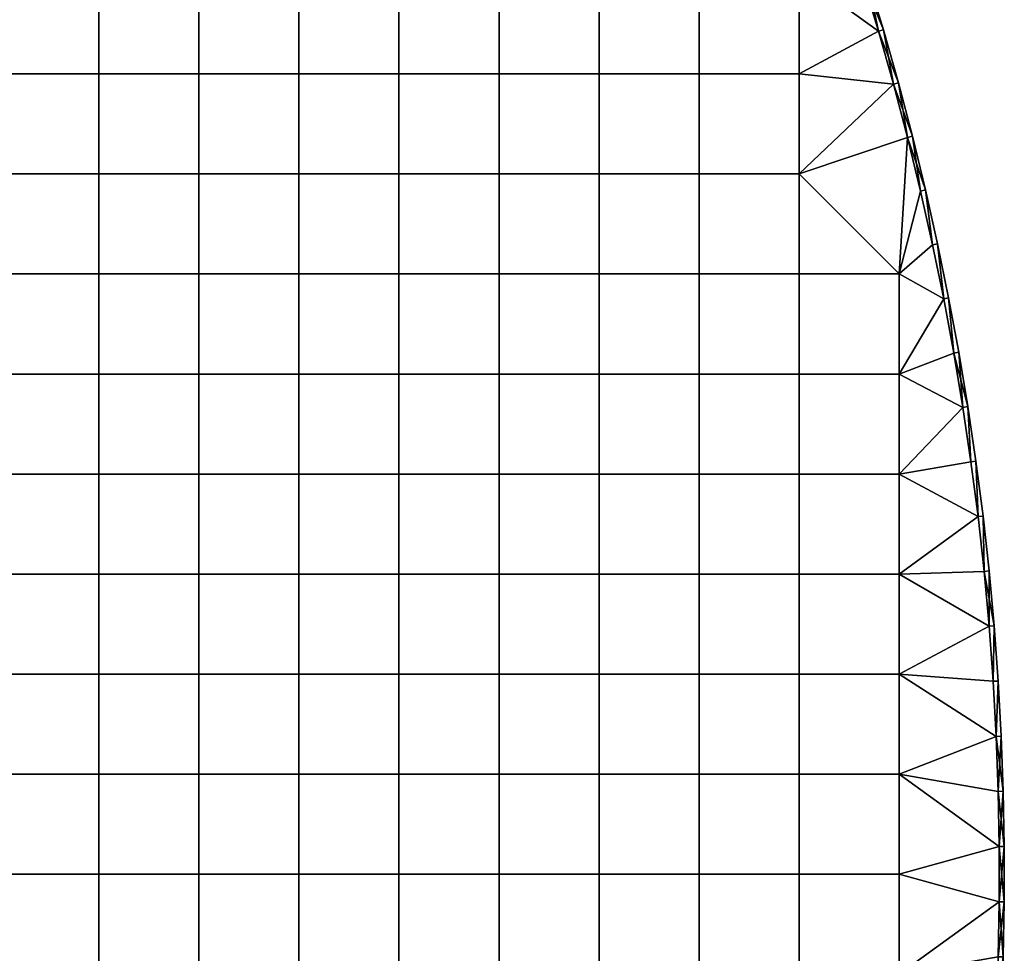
# Model space of a CAD drawing. Header units: millimetres. Extents: x -600 to 600, y -600 to 600.
# Tile 132 of 144: x 404 to 600, y -16 to 171. Entities that reach past the tile are written whole.
import ezdxf

# ---------------------------------------------------------------- set-up
doc = ezdxf.new("R2010")
doc.units = ezdxf.units.MM
doc.header["$MEASUREMENT"] = 0
doc.layers.add('Predefinito', color=7, linetype='Continuous')

msp = doc.modelspace()

# ---------------------------------------------------------------- meshes
at = {"layer": 'Predefinito'}
mesh = msp.add_polyface(dxfattribs=at)
corners = [(548.55, 240.62, 722.01), (552.88, 230.5, 722.01), (553.8, 230.88, 721.01), (557.02, 220.3, 722.01), (557.95, 220.67, 721.01), (560.97, 210.03, 722.01), (561.91, 210.38, 721.01), (560.97, 210.03, 710.01), (557.02, 220.3, 710.01), (557.95, 220.67, 711.01), (552.88, 230.5, 710.01), (553.8, 230.88, 711.01), (561.91, 210.38, 711.01), (553.8, 230.88, 721.01), (557.95, 220.67, 721.01), (557.95, 220.67, 711.01), (561.91, 210.38, 711.01), (553.8, 230.88, 711.01), (539.1, 219.63, 722.01), (539.1, 239.6, 722.01), (519.13, 239.6, 722.01), (519.13, 219.63, 722.01), (539.1, 199.67, 722.01), (519.13, 199.67, 722.01), (539.1, 179.7, 722.01), (519.13, 179.7, 722.01), (559.07, 179.7, 722.01), (559.07, 199.67, 722.01), (560.97, 210.03, 722.01), (557.02, 220.3, 722.01), (552.88, 230.5, 722.01), (519.13, 219.63, 710.01), (499.17, 219.63, 710.01), (499.17, 239.6, 710.01), (519.13, 239.6, 710.01), (539.1, 219.63, 710.01), (539.1, 239.6, 710.01), (519.13, 199.67, 710.01), (499.17, 199.67, 710.01), (539.1, 199.67, 710.01), (519.13, 179.7, 710.01), (499.17, 179.7, 710.01), (539.1, 179.7, 710.01), (559.07, 179.7, 710.01), (559.07, 199.67, 710.01), (559.07, 159.73, 710.01), (539.1, 159.73, 710.01), (560.97, 210.03, 710.01), (557.02, 220.3, 710.01), (552.88, 230.5, 710.01)]
mesh.append_faces([[corners[k] for k in face] for face in [(0, 1, 2, 2), (1, 3, 4, 4), (3, 5, 6, 6), (6, 4, 3, 3), (4, 2, 1, 1), (7, 8, 9, 9), (8, 10, 11, 11), (11, 9, 8, 8), (9, 12, 7, 7), (13, 14, 15, 15), (16, 15, 14, 14), (15, 17, 13, 13), (18, 19, 20, 21), (22, 18, 21, 23), (24, 22, 23, 25), (26, 27, 22, 24), (28, 29, 18, 18), (29, 30, 18, 18), (19, 18, 30, 30), (18, 22, 28, 28), (22, 27, 28, 28), (31, 32, 33, 34), (35, 31, 34, 36), (37, 38, 32, 31), (39, 37, 31, 35), (40, 41, 38, 37), (42, 40, 37, 39), (43, 42, 39, 44), (45, 46, 42, 43), (47, 35, 48, 48), (48, 35, 49, 49), (36, 49, 35, 35), (35, 47, 39, 39), (39, 47, 44, 44)]])
mesh = msp.add_polyface(dxfattribs=at)
corners = [(419.3, 219.63, 722.01), (419.3, 239.6, 722.01), (399.33, 239.6, 722.01), (399.33, 219.63, 722.01), (439.27, 219.63, 722.01), (439.27, 239.6, 722.01), (459.23, 219.63, 722.01), (459.23, 239.6, 722.01), (419.3, 199.67, 722.01), (399.33, 199.67, 722.01), (439.27, 199.67, 722.01), (459.23, 199.67, 722.01), (419.3, 179.7, 722.01), (399.33, 179.7, 722.01), (439.27, 179.7, 722.01), (459.23, 179.7, 722.01), (419.3, 159.73, 722.01), (399.33, 159.73, 722.01), (439.27, 159.73, 722.01), (459.23, 159.73, 722.01), (419.3, 139.77, 722.01), (399.33, 139.77, 722.01), (439.27, 139.77, 722.01), (459.23, 139.77, 722.01), (419.3, 119.8, 722.01), (399.33, 119.8, 722.01), (439.27, 119.8, 722.01), (459.23, 119.8, 722.01), (419.3, 219.63, 710.01), (399.33, 219.63, 710.01), (399.33, 239.6, 710.01), (419.3, 239.6, 710.01), (439.27, 219.63, 710.01), (439.27, 239.6, 710.01), (459.23, 219.63, 710.01), (459.23, 239.6, 710.01), (419.3, 199.67, 710.01), (399.33, 199.67, 710.01), (439.27, 199.67, 710.01), (459.23, 199.67, 710.01), (419.3, 179.7, 710.01), (399.33, 179.7, 710.01), (439.27, 179.7, 710.01), (419.3, 159.73, 710.01), (399.33, 159.73, 710.01), (439.27, 159.73, 710.01), (399.33, 139.77, 710.01), (379.37, 139.77, 710.01), (379.37, 159.73, 710.01), (419.3, 139.77, 710.01), (439.27, 139.77, 710.01), (399.33, 119.8, 710.01), (379.37, 119.8, 710.01), (419.3, 119.8, 710.01), (439.27, 119.8, 710.01)]
mesh.append_faces([[corners[k] for k in face] for face in [(0, 1, 2, 3), (4, 5, 1, 0), (6, 7, 5, 4), (8, 0, 3, 9), (10, 4, 0, 8), (11, 6, 4, 10), (12, 8, 9, 13), (14, 10, 8, 12), (15, 11, 10, 14), (16, 12, 13, 17), (18, 14, 12, 16), (19, 15, 14, 18), (20, 16, 17, 21), (22, 18, 16, 20), (23, 19, 18, 22), (24, 20, 21, 25), (26, 22, 20, 24), (27, 23, 22, 26), (28, 29, 30, 31), (32, 28, 31, 33), (34, 32, 33, 35), (36, 37, 29, 28), (38, 36, 28, 32), (39, 38, 32, 34), (40, 41, 37, 36), (42, 40, 36, 38), (43, 44, 41, 40), (45, 43, 40, 42), (46, 47, 48, 44), (49, 46, 44, 43), (50, 49, 43, 45), (51, 52, 47, 46), (53, 51, 46, 49), (54, 53, 49, 50)]])
mesh = msp.add_polyface(dxfattribs=at)
corners = [(479.2, 219.63, 722.01), (479.2, 239.6, 722.01), (459.23, 239.6, 722.01), (459.23, 219.63, 722.01), (499.17, 219.63, 722.01), (499.17, 239.6, 722.01), (519.13, 219.63, 722.01), (519.13, 239.6, 722.01), (479.2, 199.67, 722.01), (459.23, 199.67, 722.01), (499.17, 199.67, 722.01), (519.13, 199.67, 722.01), (479.2, 179.7, 722.01), (459.23, 179.7, 722.01), (499.17, 179.7, 722.01), (519.13, 179.7, 722.01), (479.2, 159.73, 722.01), (459.23, 159.73, 722.01), (499.17, 159.73, 722.01), (519.13, 159.73, 722.01), (479.2, 139.77, 722.01), (459.23, 139.77, 722.01), (499.17, 139.77, 722.01), (519.13, 139.77, 722.01), (479.2, 119.8, 722.01), (459.23, 119.8, 722.01), (499.17, 119.8, 722.01), (519.13, 119.8, 722.01), (479.2, 219.63, 710.01), (459.23, 219.63, 710.01), (459.23, 239.6, 710.01), (479.2, 239.6, 710.01), (499.17, 219.63, 710.01), (499.17, 239.6, 710.01), (479.2, 199.67, 710.01), (459.23, 199.67, 710.01), (499.17, 199.67, 710.01), (459.23, 179.7, 710.01), (439.27, 179.7, 710.01), (439.27, 199.67, 710.01), (479.2, 179.7, 710.01), (499.17, 179.7, 710.01), (459.23, 159.73, 710.01), (439.27, 159.73, 710.01), (479.2, 159.73, 710.01), (499.17, 159.73, 710.01), (459.23, 139.77, 710.01), (439.27, 139.77, 710.01), (479.2, 139.77, 710.01), (499.17, 139.77, 710.01), (459.23, 119.8, 710.01), (439.27, 119.8, 710.01), (479.2, 119.8, 710.01), (499.17, 119.8, 710.01)]
mesh.append_faces([[corners[k] for k in face] for face in [(0, 1, 2, 3), (4, 5, 1, 0), (6, 7, 5, 4), (8, 0, 3, 9), (10, 4, 0, 8), (11, 6, 4, 10), (12, 8, 9, 13), (14, 10, 8, 12), (15, 11, 10, 14), (16, 12, 13, 17), (18, 14, 12, 16), (19, 15, 14, 18), (20, 16, 17, 21), (22, 18, 16, 20), (23, 19, 18, 22), (24, 20, 21, 25), (26, 22, 20, 24), (27, 23, 22, 26), (28, 29, 30, 31), (32, 28, 31, 33), (34, 35, 29, 28), (36, 34, 28, 32), (37, 38, 39, 35), (40, 37, 35, 34), (41, 40, 34, 36), (42, 43, 38, 37), (44, 42, 37, 40), (45, 44, 40, 41), (46, 47, 43, 42), (48, 46, 42, 44), (49, 48, 44, 45), (50, 51, 47, 46), (52, 50, 46, 48), (53, 52, 48, 49)]])
mesh = msp.add_polyface(dxfattribs=at)
corners = [(560.97, 210.03, 722.01), (564.73, 199.69, 722.01), (561.91, 210.38, 721.01), (568.31, 189.28, 722.01), (565.68, 200.02, 721.01), (571.69, 178.81, 722.01), (572.64, 179.11, 721.01), (574.88, 168.28, 722.01), (575.84, 168.56, 721.01), (569.26, 189.6, 721.01), (574.88, 168.28, 710.01), (571.69, 178.81, 710.01), (572.64, 179.11, 711.01), (568.31, 189.28, 710.01), (569.26, 189.6, 711.01), (564.73, 199.69, 710.01), (565.68, 200.02, 711.01), (560.97, 210.03, 710.01), (561.91, 210.38, 711.01), (575.84, 168.56, 711.01), (557.95, 220.67, 721.01), (561.91, 210.38, 721.01), (561.91, 210.38, 711.01), (565.68, 200.02, 721.01), (565.68, 200.02, 711.01), (569.26, 189.6, 721.01), (569.26, 189.6, 711.01), (572.64, 179.11, 721.01), (572.64, 179.11, 711.01), (575.84, 168.56, 721.01), (575.84, 168.56, 711.01), (574.88, 168.28, 722.01), (571.69, 178.81, 722.01), (559.07, 179.7, 722.01), (568.31, 189.28, 722.01), (564.73, 199.69, 722.01), (559.07, 199.67, 722.01), (560.97, 210.03, 722.01), (574.88, 168.28, 710.01), (559.07, 179.7, 710.01), (571.69, 178.81, 710.01), (568.31, 189.28, 710.01), (559.07, 199.67, 710.01), (564.73, 199.69, 710.01), (560.97, 210.03, 710.01)]
mesh.append_faces([[corners[k] for k in face] for face in [(0, 1, 2, 2), (1, 3, 4, 4), (3, 5, 6, 6), (5, 7, 8, 8), (8, 6, 5, 5), (6, 9, 3, 3), (9, 4, 3, 3), (4, 2, 1, 1), (10, 11, 12, 12), (11, 13, 14, 14), (13, 15, 16, 16), (15, 17, 18, 18), (18, 16, 15, 15), (16, 14, 13, 13), (14, 12, 11, 11), (12, 19, 10, 10), (20, 21, 22, 22), (21, 23, 24, 24), (23, 25, 26, 26), (25, 27, 28, 28), (27, 29, 28, 28), (30, 28, 29, 29), (28, 26, 25, 25), (26, 24, 23, 23), (24, 22, 21, 21), (31, 32, 33, 33), (32, 34, 33, 33), (34, 35, 36, 36), (35, 37, 36, 36), (36, 33, 34, 34), (38, 39, 40, 40), (40, 39, 41, 41), (41, 42, 43, 43), (43, 42, 44, 44), (42, 41, 39, 39)]])
mesh = msp.add_polyface(dxfattribs=at)
corners = [(574.88, 168.28, 722.01), (577.87, 157.69, 722.01), (578.84, 157.95, 721.01), (575.84, 168.56, 721.01), (577.87, 157.69, 710.01), (574.88, 168.28, 710.01), (575.84, 168.56, 711.01), (578.84, 157.95, 711.01), (575.84, 168.56, 721.01), (578.84, 157.95, 721.01), (575.84, 168.56, 711.01), (578.84, 157.95, 711.01), (539.1, 159.73, 722.01), (539.1, 179.7, 722.01), (519.13, 179.7, 722.01), (519.13, 159.73, 722.01), (559.07, 159.73, 722.01), (559.07, 179.7, 722.01), (539.1, 139.77, 722.01), (519.13, 139.77, 722.01), (559.07, 139.77, 722.01), (539.1, 119.8, 722.01), (519.13, 119.8, 722.01), (559.07, 119.8, 722.01), (579.03, 119.8, 722.01), (580.67, 147.05, 722.01), (577.87, 157.69, 722.01), (574.88, 168.28, 722.01), (519.13, 159.73, 710.01), (499.17, 159.73, 710.01), (499.17, 179.7, 710.01), (519.13, 179.7, 710.01), (539.1, 159.73, 710.01), (539.1, 179.7, 710.01), (519.13, 139.77, 710.01), (499.17, 139.77, 710.01), (539.1, 139.77, 710.01), (559.07, 139.77, 710.01), (559.07, 159.73, 710.01), (519.13, 119.8, 710.01), (499.17, 119.8, 710.01), (539.1, 119.8, 710.01), (559.07, 119.8, 710.01), (579.03, 119.8, 710.01), (559.07, 99.83, 710.01), (539.1, 99.83, 710.01), (579.03, 99.83, 710.01), (580.67, 147.05, 710.01), (577.87, 157.69, 710.01), (574.88, 168.28, 710.01), (559.07, 179.7, 710.01)]
mesh.append_faces([[corners[k] for k in face] for face in [(0, 1, 2, 2), (2, 3, 0, 0), (4, 5, 6, 6), (6, 7, 4, 4), (8, 9, 10, 10), (11, 10, 9, 9), (12, 13, 14, 15), (16, 17, 13, 12), (18, 12, 15, 19), (20, 16, 12, 18), (21, 18, 19, 22), (23, 20, 18, 21), (20, 23, 24, 24), (25, 26, 20, 20), (26, 27, 16, 16), (17, 16, 27, 27), (16, 20, 26, 26), (20, 24, 25, 25), (28, 29, 30, 31), (32, 28, 31, 33), (34, 35, 29, 28), (36, 34, 28, 32), (37, 36, 32, 38), (39, 40, 35, 34), (41, 39, 34, 36), (42, 41, 36, 37), (37, 43, 42, 42), (44, 45, 41, 42), (46, 44, 42, 43), (47, 37, 48, 48), (48, 38, 49, 49), (50, 49, 38, 38), (38, 48, 37, 37), (37, 47, 43, 43)]])
mesh = msp.add_polyface(dxfattribs=at)
corners = [(577.87, 157.69, 722.01), (580.67, 147.05, 722.01), (581.64, 147.29, 721.01), (583.27, 136.35, 722.01), (584.25, 136.58, 721.01), (585.68, 125.62, 722.01), (587.89, 114.83, 722.01), (586.66, 125.83, 721.01), (589.9, 104.02, 722.01), (588.87, 115.03, 721.01), (578.84, 157.95, 721.01), (589.9, 104.02, 710.01), (587.89, 114.83, 710.01), (588.87, 115.03, 711.01), (585.68, 125.62, 710.01), (586.66, 125.83, 711.01), (583.27, 136.35, 710.01), (584.25, 136.58, 711.01), (580.67, 147.05, 710.01), (581.64, 147.29, 711.01), (577.87, 157.69, 710.01), (578.84, 157.95, 711.01), (578.84, 157.95, 721.01), (581.64, 147.29, 721.01), (578.84, 157.95, 711.01), (584.25, 136.58, 721.01), (584.25, 136.58, 711.01), (586.66, 125.83, 721.01), (588.87, 115.03, 721.01), (586.66, 125.83, 711.01), (590.88, 104.19, 721.01), (588.87, 115.03, 711.01), (581.64, 147.29, 711.01), (587.89, 114.83, 722.01), (585.68, 125.62, 722.01), (579.03, 119.8, 722.01), (583.27, 136.35, 722.01), (580.67, 147.05, 722.01), (579.03, 99.83, 722.01), (587.89, 114.83, 710.01), (579.03, 119.8, 710.01), (585.68, 125.62, 710.01), (583.27, 136.35, 710.01), (580.67, 147.05, 710.01)]
mesh.append_faces([[corners[k] for k in face] for face in [(0, 1, 2, 2), (1, 3, 4, 4), (3, 5, 4, 4), (5, 6, 7, 7), (6, 8, 9, 9), (9, 7, 6, 6), (7, 4, 5, 5), (4, 2, 1, 1), (2, 10, 0, 0), (11, 12, 13, 13), (12, 14, 15, 15), (14, 16, 17, 17), (16, 18, 19, 19), (18, 20, 21, 21), (21, 19, 18, 18), (19, 17, 16, 16), (17, 15, 14, 14), (15, 13, 12, 12), (22, 23, 24, 24), (23, 25, 26, 26), (25, 27, 26, 26), (27, 28, 29, 29), (28, 30, 31, 31), (31, 29, 28, 28), (29, 26, 27, 27), (26, 32, 23, 23), (32, 24, 23, 23), (33, 34, 35, 35), (34, 36, 35, 35), (36, 37, 35, 35), (35, 38, 33, 33), (39, 40, 41, 41), (41, 40, 42, 42), (42, 40, 43, 43)]])
mesh = msp.add_polyface(dxfattribs=at)
corners = [(419.3, 99.83, 722.01), (419.3, 119.8, 722.01), (399.33, 119.8, 722.01), (399.33, 99.83, 722.01), (439.27, 99.83, 722.01), (439.27, 119.8, 722.01), (459.23, 99.83, 722.01), (459.23, 119.8, 722.01), (419.3, 79.87, 722.01), (399.33, 79.87, 722.01), (439.27, 79.87, 722.01), (459.23, 79.87, 722.01), (419.3, 59.9, 722.01), (399.33, 59.9, 722.01), (439.27, 59.9, 722.01), (459.23, 59.9, 722.01), (419.3, 39.93, 722.01), (399.33, 39.93, 722.01), (439.27, 39.93, 722.01), (459.23, 39.93, 722.01), (419.3, 19.97, 722.01), (399.33, 19.97, 722.01), (439.27, 19.97, 722.01), (419.3, 0, 722.01), (399.33, 0, 722.01), (439.27, 0, 722.01), (399.33, 99.83, 710.01), (379.37, 99.83, 710.01), (379.37, 119.8, 710.01), (399.33, 119.8, 710.01), (419.3, 99.83, 710.01), (419.3, 119.8, 710.01), (439.27, 99.83, 710.01), (439.27, 119.8, 710.01), (399.33, 79.87, 710.01), (379.37, 79.87, 710.01), (419.3, 79.87, 710.01), (439.27, 79.87, 710.01), (399.33, 59.9, 710.01), (379.37, 59.9, 710.01), (419.3, 59.9, 710.01), (439.27, 59.9, 710.01), (399.33, 39.93, 710.01), (379.37, 39.93, 710.01), (419.3, 39.93, 710.01), (439.27, 39.93, 710.01), (399.33, 19.97, 710.01), (379.37, 19.97, 710.01), (419.3, 19.97, 710.01), (439.27, 19.97, 710.01), (399.33, 0, 710.01), (379.37, 0, 710.01), (419.3, 0, 710.01), (439.27, 0, 710.01)]
mesh.append_faces([[corners[k] for k in face] for face in [(0, 1, 2, 3), (4, 5, 1, 0), (6, 7, 5, 4), (8, 0, 3, 9), (10, 4, 0, 8), (11, 6, 4, 10), (12, 8, 9, 13), (14, 10, 8, 12), (15, 11, 10, 14), (16, 12, 13, 17), (18, 14, 12, 16), (19, 15, 14, 18), (20, 16, 17, 21), (22, 18, 16, 20), (23, 20, 21, 24), (25, 22, 20, 23), (26, 27, 28, 29), (30, 26, 29, 31), (32, 30, 31, 33), (34, 35, 27, 26), (36, 34, 26, 30), (37, 36, 30, 32), (38, 39, 35, 34), (40, 38, 34, 36), (41, 40, 36, 37), (42, 43, 39, 38), (44, 42, 38, 40), (45, 44, 40, 41), (46, 47, 43, 42), (48, 46, 42, 44), (49, 48, 44, 45), (50, 51, 47, 46), (52, 50, 46, 48), (53, 52, 48, 49)]])
mesh = msp.add_polyface(dxfattribs=at)
corners = [(479.2, 99.83, 722.01), (479.2, 119.8, 722.01), (459.23, 119.8, 722.01), (459.23, 99.83, 722.01), (499.17, 99.83, 722.01), (499.17, 119.8, 722.01), (519.13, 99.83, 722.01), (519.13, 119.8, 722.01), (479.2, 79.87, 722.01), (459.23, 79.87, 722.01), (499.17, 79.87, 722.01), (519.13, 79.87, 722.01), (479.2, 59.9, 722.01), (459.23, 59.9, 722.01), (499.17, 59.9, 722.01), (479.2, 39.93, 722.01), (459.23, 39.93, 722.01), (499.17, 39.93, 722.01), (459.23, 19.97, 722.01), (439.27, 39.93, 722.01), (439.27, 19.97, 722.01), (479.2, 19.97, 722.01), (499.17, 19.97, 722.01), (459.23, 0, 722.01), (439.27, 0, 722.01), (479.2, 0, 722.01), (499.17, 0, 722.01), (459.23, 99.83, 710.01), (439.27, 99.83, 710.01), (439.27, 119.8, 710.01), (459.23, 119.8, 710.01), (479.2, 99.83, 710.01), (479.2, 119.8, 710.01), (499.17, 99.83, 710.01), (499.17, 119.8, 710.01), (459.23, 79.87, 710.01), (439.27, 79.87, 710.01), (479.2, 79.87, 710.01), (499.17, 79.87, 710.01), (459.23, 59.9, 710.01), (439.27, 59.9, 710.01), (479.2, 59.9, 710.01), (499.17, 59.9, 710.01), (459.23, 39.93, 710.01), (439.27, 39.93, 710.01), (479.2, 39.93, 710.01), (499.17, 39.93, 710.01), (459.23, 19.97, 710.01), (439.27, 19.97, 710.01), (479.2, 19.97, 710.01), (499.17, 19.97, 710.01), (459.23, 0, 710.01), (439.27, 0, 710.01), (479.2, 0, 710.01), (499.17, 0, 710.01)]
mesh.append_faces([[corners[k] for k in face] for face in [(0, 1, 2, 3), (4, 5, 1, 0), (6, 7, 5, 4), (8, 0, 3, 9), (10, 4, 0, 8), (11, 6, 4, 10), (12, 8, 9, 13), (14, 10, 8, 12), (15, 12, 13, 16), (17, 14, 12, 15), (18, 16, 19, 20), (21, 15, 16, 18), (22, 17, 15, 21), (23, 18, 20, 24), (25, 21, 18, 23), (26, 22, 21, 25), (27, 28, 29, 30), (31, 27, 30, 32), (33, 31, 32, 34), (35, 36, 28, 27), (37, 35, 27, 31), (38, 37, 31, 33), (39, 40, 36, 35), (41, 39, 35, 37), (42, 41, 37, 38), (43, 44, 40, 39), (45, 43, 39, 41), (46, 45, 41, 42), (47, 48, 44, 43), (49, 47, 43, 45), (50, 49, 45, 46), (51, 52, 48, 47), (53, 51, 47, 49), (54, 53, 49, 50)]])
mesh = msp.add_polyface(dxfattribs=at)
corners = [(539.1, 99.83, 722.01), (539.1, 119.8, 722.01), (519.13, 119.8, 722.01), (519.13, 99.83, 722.01), (559.07, 99.83, 722.01), (559.07, 119.8, 722.01), (579.03, 99.83, 722.01), (579.03, 119.8, 722.01), (539.1, 79.87, 722.01), (519.13, 79.87, 722.01), (559.07, 79.87, 722.01), (579.03, 79.87, 722.01), (519.13, 59.9, 722.01), (499.17, 79.87, 722.01), (499.17, 59.9, 722.01), (539.1, 59.9, 722.01), (559.07, 59.9, 722.01), (579.03, 59.9, 722.01), (596.95, 49.47, 722.01), (595.94, 60.42, 722.01), (594.73, 71.36, 722.01), (593.32, 82.27, 722.01), (591.71, 93.16, 722.01), (589.9, 104.02, 722.01), (587.89, 114.83, 722.01), (519.13, 99.83, 710.01), (499.17, 99.83, 710.01), (499.17, 119.8, 710.01), (519.13, 119.8, 710.01), (539.1, 99.83, 710.01), (539.1, 119.8, 710.01), (519.13, 79.87, 710.01), (499.17, 79.87, 710.01), (539.1, 79.87, 710.01), (559.07, 79.87, 710.01), (559.07, 99.83, 710.01), (579.03, 79.87, 710.01), (579.03, 99.83, 710.01), (519.13, 59.9, 710.01), (499.17, 59.9, 710.01), (539.1, 59.9, 710.01), (559.07, 59.9, 710.01), (579.03, 59.9, 710.01), (593.32, 82.27, 710.01), (591.71, 93.16, 710.01), (589.9, 104.02, 710.01), (587.89, 114.83, 710.01), (579.03, 119.8, 710.01), (594.73, 71.36, 710.01)]
mesh.append_faces([[corners[k] for k in face] for face in [(0, 1, 2, 3), (4, 5, 1, 0), (6, 7, 5, 4), (8, 0, 3, 9), (10, 4, 0, 8), (11, 6, 4, 10), (12, 9, 13, 14), (15, 8, 9, 12), (16, 10, 8, 15), (17, 11, 10, 16), (18, 19, 17, 17), (19, 20, 17, 17), (20, 21, 11, 11), (21, 22, 11, 11), (22, 23, 6, 6), (23, 24, 6, 6), (6, 11, 22, 22), (11, 17, 20, 20), (25, 26, 27, 28), (29, 25, 28, 30), (31, 32, 26, 25), (33, 31, 25, 29), (34, 33, 29, 35), (36, 34, 35, 37), (38, 39, 32, 31), (40, 38, 31, 33), (41, 40, 33, 34), (42, 41, 34, 36), (43, 36, 44, 44), (44, 37, 45, 45), (45, 37, 46, 46), (47, 46, 37, 37), (37, 44, 36, 36), (36, 48, 42, 42)]])
mesh = msp.add_polyface(dxfattribs=at)
corners = [(589.9, 104.02, 722.01), (591.71, 93.16, 722.01), (592.7, 93.32, 721.01), (593.32, 82.27, 722.01), (594.73, 71.36, 722.01), (594.31, 82.41, 721.01), (595.94, 60.42, 722.01), (595.73, 71.48, 721.01), (597.95, 49.55, 721.01), (596.94, 60.52, 721.01), (590.88, 104.19, 721.01), (588.87, 115.03, 721.01), (596.95, 49.47, 710.01), (595.94, 60.42, 710.01), (596.94, 60.52, 711.01), (594.73, 71.36, 710.01), (595.73, 71.48, 711.01), (593.32, 82.27, 710.01), (594.31, 82.41, 711.01), (591.71, 93.16, 710.01), (592.7, 93.32, 711.01), (589.9, 104.02, 710.01), (590.88, 104.19, 711.01), (588.87, 115.03, 711.01), (590.88, 104.19, 721.01), (592.7, 93.32, 721.01), (592.7, 93.32, 711.01), (594.31, 82.41, 721.01), (594.31, 82.41, 711.01), (595.73, 71.48, 721.01), (595.73, 71.48, 711.01), (596.94, 60.52, 721.01), (596.94, 60.52, 711.01), (597.95, 49.55, 721.01), (597.95, 49.55, 711.01), (590.88, 104.19, 711.01), (588.87, 115.03, 711.01), (596.95, 49.47, 710.01), (579.03, 59.9, 710.01), (595.94, 60.42, 710.01), (594.73, 71.36, 710.01), (579.03, 79.87, 710.01), (593.32, 82.27, 710.01)]
mesh.append_faces([[corners[k] for k in face] for face in [(0, 1, 2, 2), (1, 3, 2, 2), (3, 4, 5, 5), (4, 6, 7, 7), (8, 9, 6, 6), (9, 7, 6, 6), (7, 5, 4, 4), (5, 2, 3, 3), (2, 10, 0, 0), (10, 11, 0, 0), (12, 13, 14, 14), (13, 15, 16, 16), (15, 17, 18, 18), (17, 19, 20, 20), (19, 21, 22, 22), (23, 22, 21, 21), (22, 20, 19, 19), (20, 18, 17, 17), (18, 16, 15, 15), (16, 14, 13, 13), (24, 25, 26, 26), (25, 27, 28, 28), (27, 29, 30, 30), (29, 31, 32, 32), (31, 33, 34, 34), (34, 32, 31, 31), (32, 30, 29, 29), (30, 28, 27, 27), (28, 26, 25, 25), (26, 35, 24, 24), (35, 36, 24, 24), (37, 38, 39, 39), (39, 38, 40, 40), (40, 41, 42, 42)]])
mesh = msp.add_polyface(dxfattribs=at)
corners = [(519.13, 39.93, 722.01), (519.13, 59.9, 722.01), (499.17, 59.9, 722.01), (499.17, 39.93, 722.01), (539.1, 39.93, 722.01), (539.1, 59.9, 722.01), (559.07, 39.93, 722.01), (559.07, 59.9, 722.01), (579.03, 39.93, 722.01), (579.03, 59.9, 722.01), (519.13, 19.97, 722.01), (499.17, 19.97, 722.01), (539.1, 19.97, 722.01), (559.07, 19.97, 722.01), (579.03, 19.97, 722.01), (519.13, 0, 722.01), (499.17, 0, 722.01), (539.1, 0, 722.01), (559.07, 0, 722.01), (579.03, 0, 722.01), (598.97, 5.5, 722.01), (598.77, 16.51, 722.01), (598.37, 27.5, 722.01), (597.76, 38.49, 722.01), (596.95, 49.47, 722.01), (519.13, 39.93, 710.01), (499.17, 39.93, 710.01), (499.17, 59.9, 710.01), (519.13, 59.9, 710.01), (539.1, 39.93, 710.01), (539.1, 59.9, 710.01), (559.07, 39.93, 710.01), (559.07, 59.9, 710.01), (579.03, 39.93, 710.01), (579.03, 59.9, 710.01), (519.13, 19.97, 710.01), (499.17, 19.97, 710.01), (539.1, 19.97, 710.01), (559.07, 19.97, 710.01), (579.03, 19.97, 710.01), (519.13, 0, 710.01), (499.17, 0, 710.01), (539.1, 0, 710.01), (559.07, 0, 710.01), (579.03, 0, 710.01), (596.95, 49.47, 710.01), (598.37, 27.5, 710.01), (598.97, 5.5, 710.01)]
mesh.append_faces([[corners[k] for k in face] for face in [(0, 1, 2, 3), (4, 5, 1, 0), (6, 7, 5, 4), (8, 9, 7, 6), (10, 0, 3, 11), (12, 4, 0, 10), (13, 6, 4, 12), (14, 8, 6, 13), (15, 10, 11, 16), (17, 12, 10, 15), (18, 13, 12, 17), (19, 14, 13, 18), (20, 21, 14, 14), (21, 22, 14, 14), (22, 23, 8, 8), (23, 24, 8, 8), (9, 8, 24, 24), (8, 14, 22, 22), (14, 19, 20, 20), (25, 26, 27, 28), (29, 25, 28, 30), (31, 29, 30, 32), (33, 31, 32, 34), (35, 36, 26, 25), (37, 35, 25, 29), (38, 37, 29, 31), (39, 38, 31, 33), (40, 41, 36, 35), (42, 40, 35, 37), (43, 42, 37, 38), (44, 43, 38, 39), (34, 45, 33, 33), (33, 46, 39, 39), (39, 47, 44, 44)]])
mesh = msp.add_polyface(dxfattribs=at)
corners = [(595.94, 60.42, 722.01), (596.95, 49.47, 722.01), (597.95, 49.55, 721.01), (597.76, 38.49, 722.01), (598.37, 27.5, 722.01), (598.76, 38.55, 721.01), (598.77, 16.51, 722.01), (599.77, 16.53, 721.01), (598.97, 5.5, 722.01), (599.97, 5.51, 721.01), (599.97, -5.51, 721.01), (599.37, 27.55, 721.01), (598.97, -5.5, 710.01), (598.97, 5.5, 710.01), (599.97, 5.51, 711.01), (598.77, 16.51, 710.01), (599.77, 16.53, 711.01), (598.37, 27.5, 710.01), (599.37, 27.55, 711.01), (597.76, 38.49, 710.01), (598.76, 38.55, 711.01), (596.95, 49.47, 710.01), (597.95, 49.55, 711.01), (596.94, 60.52, 711.01), (597.95, 49.55, 721.01), (598.76, 38.55, 721.01), (597.95, 49.55, 711.01), (599.37, 27.55, 721.01), (599.37, 27.55, 711.01), (599.77, 16.53, 721.01), (599.97, 5.51, 721.01), (599.97, 5.51, 711.01), (599.97, -5.51, 721.01), (599.77, 16.53, 711.01), (598.76, 38.55, 711.01), (598.97, -5.5, 710.01), (579.03, 0, 710.01), (598.97, 5.5, 710.01), (579.03, 19.97, 710.01), (598.77, 16.51, 710.01), (598.37, 27.5, 710.01), (579.03, 39.93, 710.01), (597.76, 38.49, 710.01), (596.95, 49.47, 710.01)]
mesh.append_faces([[corners[k] for k in face] for face in [(0, 1, 2, 2), (1, 3, 2, 2), (3, 4, 5, 5), (4, 6, 7, 7), (6, 8, 9, 9), (10, 9, 8, 8), (9, 7, 6, 6), (7, 11, 4, 4), (11, 5, 4, 4), (5, 2, 3, 3), (12, 13, 14, 14), (13, 15, 16, 16), (15, 17, 18, 18), (17, 19, 20, 20), (19, 21, 22, 22), (23, 22, 21, 21), (22, 20, 19, 19), (20, 18, 17, 17), (18, 16, 15, 15), (16, 14, 13, 13), (24, 25, 26, 26), (25, 27, 28, 28), (27, 29, 28, 28), (29, 30, 31, 31), (30, 32, 31, 31), (31, 33, 29, 29), (33, 28, 29, 29), (28, 34, 25, 25), (34, 26, 25, 25), (35, 36, 37, 37), (37, 38, 39, 39), (39, 38, 40, 40), (40, 41, 42, 42), (42, 41, 43, 43)]])
mesh = msp.add_polyface(dxfattribs=at)
corners = [(539.1, -19.97, 722.01), (539.1, 0, 722.01), (519.13, 0, 722.01), (519.13, -19.97, 722.01), (559.07, -19.97, 722.01), (559.07, 0, 722.01), (579.03, -19.97, 722.01), (579.03, 0, 722.01), (539.1, -39.93, 722.01), (519.13, -39.93, 722.01), (559.07, -39.93, 722.01), (579.03, -39.93, 722.01), (539.1, -59.9, 722.01), (519.13, -59.9, 722.01), (559.07, -59.9, 722.01), (579.03, -59.9, 722.01), (595.94, -60.42, 722.01), (596.95, -49.47, 722.01), (597.76, -38.49, 722.01), (598.37, -27.5, 722.01), (598.77, -16.51, 722.01), (598.97, -5.5, 722.01), (598.97, 5.5, 722.01), (519.13, -19.97, 710.01), (499.17, -19.97, 710.01), (499.17, 0, 710.01), (519.13, 0, 710.01), (539.1, -19.97, 710.01), (539.1, 0, 710.01), (559.07, -19.97, 710.01), (559.07, 0, 710.01), (579.03, -19.97, 710.01), (579.03, 0, 710.01), (519.13, -39.93, 710.01), (499.17, -39.93, 710.01), (539.1, -39.93, 710.01), (559.07, -39.93, 710.01), (579.03, -39.93, 710.01), (519.13, -59.9, 710.01), (499.17, -59.9, 710.01), (539.1, -59.9, 710.01), (559.07, -59.9, 710.01), (579.03, -59.9, 710.01), (595.94, -60.42, 710.01), (596.95, -49.47, 710.01), (598.97, -5.5, 710.01), (598.37, -27.5, 710.01)]
mesh.append_faces([[corners[k] for k in face] for face in [(0, 1, 2, 3), (4, 5, 1, 0), (6, 7, 5, 4), (8, 0, 3, 9), (10, 4, 0, 8), (11, 6, 4, 10), (12, 8, 9, 13), (14, 10, 8, 12), (15, 11, 10, 14), (16, 17, 15, 15), (17, 18, 11, 11), (18, 19, 11, 11), (19, 20, 6, 6), (20, 21, 6, 6), (21, 22, 7, 7), (7, 6, 21, 21), (6, 11, 19, 19), (11, 15, 17, 17), (23, 24, 25, 26), (27, 23, 26, 28), (29, 27, 28, 30), (31, 29, 30, 32), (33, 34, 24, 23), (35, 33, 23, 27), (36, 35, 27, 29), (37, 36, 29, 31), (38, 39, 34, 33), (40, 38, 33, 35), (41, 40, 35, 36), (42, 41, 36, 37), (43, 42, 44, 44), (32, 45, 31, 31), (31, 46, 37, 37), (37, 44, 42, 42)]])
mesh = msp.add_polyface(dxfattribs=at)
corners = [(598.97, 5.5, 722.01), (598.97, -5.5, 722.01), (599.97, -5.51, 721.01), (598.77, -16.51, 722.01), (599.77, -16.53, 721.01), (598.37, -27.5, 722.01), (597.76, -38.49, 722.01), (599.37, -27.55, 721.01), (596.95, -49.47, 722.01), (598.76, -38.55, 721.01), (596.94, -60.52, 721.01), (597.95, -49.55, 721.01), (595.94, -60.42, 710.01), (596.95, -49.47, 710.01), (597.95, -49.55, 711.01), (597.76, -38.49, 710.01), (598.76, -38.55, 711.01), (598.37, -27.5, 710.01), (599.37, -27.55, 711.01), (598.77, -16.51, 710.01), (599.77, -16.53, 711.01), (598.97, -5.5, 710.01), (599.97, -5.51, 711.01), (599.97, 5.51, 711.01), (596.94, -60.52, 711.01), (599.97, -5.51, 721.01), (599.77, -16.53, 721.01), (599.97, -5.51, 711.01), (599.37, -27.55, 721.01), (599.37, -27.55, 711.01), (598.76, -38.55, 721.01), (598.76, -38.55, 711.01), (597.95, -49.55, 721.01), (596.94, -60.52, 721.01), (597.95, -49.55, 711.01), (599.77, -16.53, 711.01), (599.97, 5.51, 711.01), (596.95, -49.47, 710.01), (579.03, -39.93, 710.01), (597.76, -38.49, 710.01), (598.37, -27.5, 710.01), (579.03, -19.97, 710.01), (598.77, -16.51, 710.01), (598.97, -5.5, 710.01)]
mesh.append_faces([[corners[k] for k in face] for face in [(0, 1, 2, 2), (1, 3, 4, 4), (3, 5, 4, 4), (5, 6, 7, 7), (6, 8, 9, 9), (10, 11, 8, 8), (11, 9, 8, 8), (9, 7, 6, 6), (7, 4, 5, 5), (4, 2, 1, 1), (12, 13, 14, 14), (13, 15, 16, 16), (15, 17, 18, 18), (17, 19, 20, 20), (19, 21, 22, 22), (23, 22, 21, 21), (22, 20, 19, 19), (20, 18, 17, 17), (18, 16, 15, 15), (16, 14, 13, 13), (14, 24, 12, 12), (25, 26, 27, 27), (26, 28, 29, 29), (28, 30, 31, 31), (30, 32, 31, 31), (32, 33, 34, 34), (34, 31, 32, 32), (31, 29, 28, 28), (29, 35, 26, 26), (35, 27, 26, 26), (27, 36, 25, 25), (37, 38, 39, 39), (39, 38, 40, 40), (40, 41, 42, 42), (42, 41, 43, 43)]])
mesh = msp.add_polyface(dxfattribs=at)
corners = [(419.3, -19.97, 722.01), (419.3, 0, 722.01), (399.33, 0, 722.01), (399.33, -19.97, 722.01), (439.27, -19.97, 722.01), (439.27, 0, 722.01), (459.23, -19.97, 722.01), (459.23, 0, 722.01), (479.2, -19.97, 722.01), (479.2, 0, 722.01), (499.17, -19.97, 722.01), (499.17, 0, 722.01), (519.13, -19.97, 722.01), (519.13, 0, 722.01), (419.3, -39.93, 722.01), (399.33, -39.93, 722.01), (439.27, -39.93, 722.01), (459.23, -39.93, 722.01), (479.2, -39.93, 722.01), (499.17, -39.93, 722.01), (519.13, -39.93, 722.01), (419.3, -59.9, 722.01), (399.33, -59.9, 722.01), (439.27, -59.9, 722.01), (459.23, -59.9, 722.01), (479.2, -59.9, 722.01), (499.17, -59.9, 722.01), (519.13, -59.9, 722.01), (419.3, -19.97, 710.01), (399.33, -19.97, 710.01), (399.33, 0, 710.01), (419.3, 0, 710.01), (439.27, -19.97, 710.01), (439.27, 0, 710.01), (459.23, -19.97, 710.01), (459.23, 0, 710.01), (479.2, -19.97, 710.01), (479.2, 0, 710.01), (499.17, -19.97, 710.01), (499.17, 0, 710.01), (419.3, -39.93, 710.01), (399.33, -39.93, 710.01), (439.27, -39.93, 710.01), (459.23, -39.93, 710.01), (479.2, -39.93, 710.01), (499.17, -39.93, 710.01), (419.3, -59.9, 710.01), (399.33, -59.9, 710.01), (439.27, -59.9, 710.01), (459.23, -59.9, 710.01), (479.2, -59.9, 710.01), (499.17, -59.9, 710.01), (499.17, -79.87, 710.01), (479.2, -79.87, 710.01)]
mesh.append_faces([[corners[k] for k in face] for face in [(0, 1, 2, 3), (4, 5, 1, 0), (6, 7, 5, 4), (8, 9, 7, 6), (10, 11, 9, 8), (12, 13, 11, 10), (14, 0, 3, 15), (16, 4, 0, 14), (17, 6, 4, 16), (18, 8, 6, 17), (19, 10, 8, 18), (20, 12, 10, 19), (21, 14, 15, 22), (23, 16, 14, 21), (24, 17, 16, 23), (25, 18, 17, 24), (26, 19, 18, 25), (27, 20, 19, 26), (28, 29, 30, 31), (32, 28, 31, 33), (34, 32, 33, 35), (36, 34, 35, 37), (38, 36, 37, 39), (40, 41, 29, 28), (42, 40, 28, 32), (43, 42, 32, 34), (44, 43, 34, 36), (45, 44, 36, 38), (46, 47, 41, 40), (48, 46, 40, 42), (49, 48, 42, 43), (50, 49, 43, 44), (51, 50, 44, 45), (52, 53, 50, 51)]])

doc.saveas('drawing.dxf')
